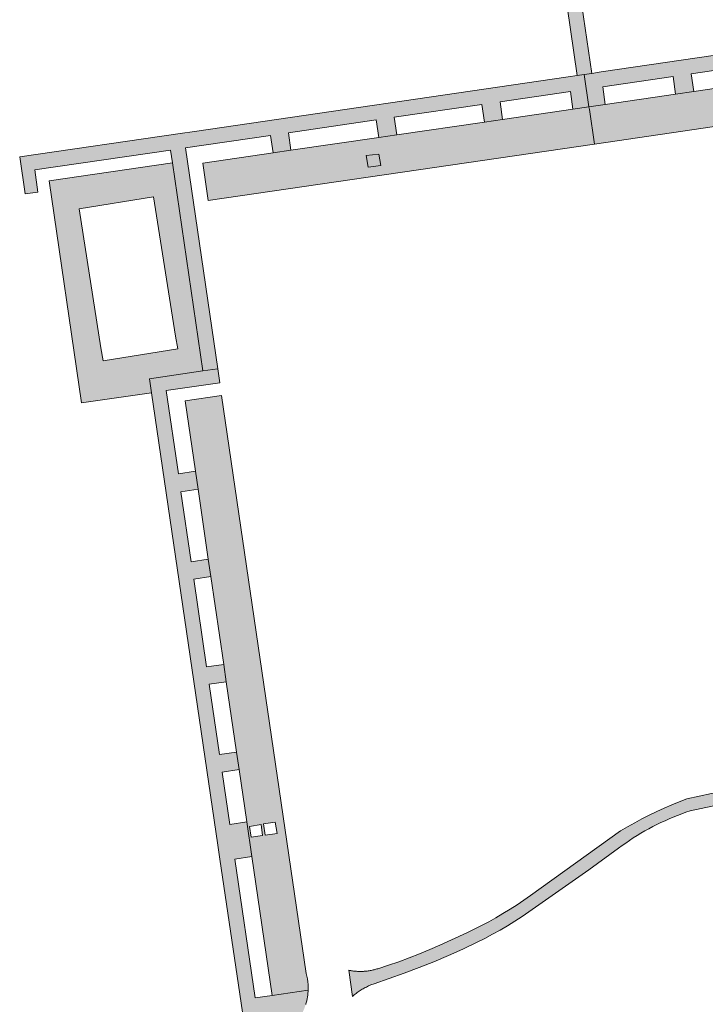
# Model space of a CAD drawing. Extents: x 97094 to 109644, y 463509 to 471969.
# Tile 223 of 256: x 103335 to 103428, y 468857 to 468991. Entities that reach past the tile are written whole.
import ezdxf

# ---------------------------------------------------------------- set-up
doc = ezdxf.new("R2010")
doc.units = 0
doc.layers.add('109 Onkruidbestrijding elementen', color=6, linetype='Continuous', lineweight=20, true_color=0xff00ff)

msp = doc.modelspace()

# ---------------------------------------------------------------- hatches: boundary and pattern name
at = {"layer": '109 Onkruidbestrijding elementen', "true_color": 0xff00ff}
for points in [[(103417.33, 469005.95), (103419.48, 469006.27), (103421.62, 469006.58), (103429.18, 469007.69), (103431.32, 469008), (103433.46, 469008.31), (103441.07, 469009.43), (103443.22, 469009.74), (103445.36, 469010.05), (103447.95, 469010.43), (103447.72, 469011.95), (103442.98, 469011.26), (103439.8, 469010.79), (103434.25, 469009.98), (103431.13, 469009.53), (103428, 469009.07), (103422.37, 469008.25), (103419.25, 469007.79), (103416.13, 469007.34), (103410.4, 469006.5), (103409.12, 469006.31), (103405.98, 469027.79), (103404.03, 469027.5), (103407.18, 469005.95), (103405.93, 469005.76), (103400.14, 469004.92), (103397.02, 469004.46), (103393.9, 469004.01), (103388.86, 469003.27), (103385.74, 469002.81), (103382.62, 469002.36), (103380.14, 469001.99), (103379.26, 469001.86), (103379.37, 469001.13), (103379.48, 469000.43), (103383.21, 469000.97), (103385.34, 469001.28), (103387.48, 469001.6), (103395.08, 469002.71), (103397.21, 469003.02), (103399.35, 469003.33), (103406.14, 469004.32), (103407.39, 469004.51), (103410.54, 468982.96), (103411.45, 468983.09), (103412.49, 468983.24), (103409.34, 469004.79), (103410.62, 469004.98), (103417.33, 469005.95)], [(103441.1, 468982.69), (103441.11, 468982.95), (103440.76, 468985.33), (103452.82, 468987.09), (103453.5, 468982.39), (103455.52, 468982.55), (103454.81, 468987.38), (103476.38, 468990.53), (103476.64, 468988.72), (103476.81, 468987.75), (103477.33, 468984.84), (103477.52, 468983.71), (103477.84, 468983.81), (103477.92, 468983.84), (103478.01, 468983.86), (103478.09, 468983.9), (103478.18, 468983.93), (103478.26, 468983.96), (103478.35, 468983.99), (103478.43, 468984.03), (103478.51, 468984.07), (103478.59, 468984.1), (103478.68, 468984.14), (103478.76, 468984.19), (103478.84, 468984.23), (103478.91, 468984.27), (103478.99, 468984.32), (103479.07, 468984.36), (103479.15, 468984.41), (103479.22, 468984.46), (103479.3, 468984.51), (103479.37, 468984.56), (103479.45, 468984.61), (103479.52, 468984.67), (103479.59, 468984.72), (103479.66, 468984.78), (103479.73, 468984.84), (103479.8, 468984.89), (103479.87, 468984.95), (103479.94, 468985.02), (103480, 468985.08), (103480.07, 468985.14), (103480.13, 468985.2), (103480.19, 468985.27), (103480.25, 468985.34), (103480.32, 468985.4), (103480.37, 468985.47), (103480.43, 468985.54), (103480.49, 468985.61), (103480.55, 468985.68), (103480.6, 468985.75), (103480.65, 468985.83), (103480.71, 468985.9), (103480.76, 468985.97), (103480.81, 468986.05), (103480.86, 468986.12), (103480.9, 468986.2), (103480.95, 468986.28), (103481, 468986.36), (103481.04, 468986.44), (103481.08, 468986.52), (103481.12, 468986.6), (103481.16, 468986.68), (103481.2, 468986.76), (103481.24, 468986.84), (103481.27, 468986.93), (103481.31, 468987.01), (103481.34, 468987.1), (103481.37, 468987.18), (103481.4, 468987.27), (103481.43, 468987.35), (103481.46, 468987.44), (103481.48, 468987.52), (103481.51, 468987.61), (103481.53, 468987.7), (103481.55, 468987.79), (103481.57, 468987.87), (103481.59, 468987.96), (103481.6, 468988.05), (103481.62, 468988.14), (103481.63, 468988.23), (103481.65, 468988.32), (103481.66, 468988.41), (103481.67, 468988.5), (103481.67, 468988.59), (103481.68, 468988.68), (103481.69, 468988.77), (103481.69, 468988.86), (103481.69, 468988.95), (103481.69, 468989.04), (103481.69, 468989.13), (103481.69, 468989.22), (103481.68, 468989.31), (103481.68, 468989.4), (103481.67, 468989.49), (103481.66, 468989.58), (103481.65, 468989.67), (103481.64, 468989.76), (103481.63, 468989.85), (103481.61, 468989.94), (103481.13, 468993.25), (103476.55, 468992.6), (103474.67, 468992.33), (103454.55, 468989.39), (103452.53, 468989.1), (103413.77, 468983.43), (103412.49, 468983.24), (103411.45, 468983.09), (103412.12, 468978.71), (103414.34, 468979.03), (103413.99, 468981.41), (103423.53, 468982.81), (103423.88, 468980.43), (103426.35, 468980.79), (103426, 468983.17), (103438.3, 468984.97), (103438.65, 468982.59), (103441.1, 468982.69)], [(103453.5, 468982.39), (103452.63, 468982.35), (103451.76, 468982.33), (103450.88, 468982.33), (103450.01, 468982.34), (103449.14, 468982.38), (103446.46, 468982.54), (103443.78, 468982.64), (103441.1, 468982.69), (103438.65, 468982.59), (103426.35, 468980.79), (103423.88, 468980.43), (103414.34, 468979.03), (103412.12, 468978.71), (103412.18, 468978.32), (103412.88, 468973.65), (103436.53, 468977.11), (103438.29, 468977.37), (103439.05, 468977.44), (103439.82, 468977.5), (103440.58, 468977.54), (103441.35, 468977.57), (103442.11, 468977.58), (103442.88, 468977.58), (103443.64, 468977.57), (103444.41, 468977.54), (103445.17, 468977.5), (103445.94, 468977.44), (103447.27, 468977.34), (103448.62, 468977.26), (103449.96, 468977.21), (103451.3, 468977.19), (103452.64, 468977.19), (103453.99, 468977.22), (103454.7, 468977.26), (103455.42, 468977.31), (103456.13, 468977.38), (103456.85, 468977.46), (103457.56, 468977.56), (103458.27, 468977.66), (103458.98, 468977.78), (103459.69, 468977.92), (103460.39, 468978.06), (103461.09, 468978.22), (103461.79, 468978.39), (103462.48, 468978.58), (103463.17, 468978.78), (103463.86, 468978.99), (103467.86, 468980.38), (103471.47, 468981.63), (103474.48, 468982.71), (103477.52, 468983.71), (103477.33, 468984.84), (103476.81, 468987.75), (103476.64, 468988.72), (103474.56, 468988.1), (103472.49, 468987.44), (103470.43, 468986.73), (103468.39, 468985.99), (103466.37, 468985.2), (103465.67, 468984.93), (103464.97, 468984.68), (103464.26, 468984.44), (103463.55, 468984.21), (103462.84, 468983.99), (103462.12, 468983.79), (103461.39, 468983.6), (103460.67, 468983.42), (103459.94, 468983.26), (103459.21, 468983.11), (103458.47, 468982.97), (103457.74, 468982.85), (103457, 468982.74), (103456.26, 468982.64), (103455.52, 468982.55), (103453.5, 468982.39)], [(103361.76, 468943.16), (103358.47, 468965.7), (103357.38, 468973.14), (103368.93, 468974.83), (103369.28, 468972.45), (103371.7, 468972.8), (103371.35, 468975.18), (103383.26, 468976.92), (103383.61, 468974.54), (103386.07, 468974.9), (103385.72, 468977.28), (103397.61, 468979.02), (103397.96, 468976.64), (103400.41, 468977), (103400.07, 468979.38), (103409.6, 468980.77), (103409.95, 468978.39), (103412.12, 468978.71), (103411.45, 468983.09), (103410.54, 468982.96), (103409.29, 468982.78), (103358.62, 468975.37), (103356.66, 468975.08), (103334.9, 468971.9), (103335.64, 468966.88), (103337.38, 468967.12), (103336.94, 468970.15), (103355.37, 468972.84), (103355.62, 468971.11), (103359.75, 468942.88), (103361.76, 468943.16)], [(103382.16, 468970.53), (103383.87, 468970.72), (103383.62, 468972.3), (103381.91, 468972.1), (103382.16, 468970.53)], [(103359.75, 468942.88), (103352.49, 468941.81), (103352.77, 468939.92), (103361.79, 468878.52), (103362.06, 468876.62), (103365.12, 468855.86), (103365.93, 468850.05), (103370.47, 468852.77), (103370.58, 468852.83), (103370.68, 468852.9), (103370.79, 468852.97), (103370.89, 468853.04), (103370.99, 468853.11), (103371.09, 468853.19), (103371.19, 468853.26), (103371.29, 468853.34), (103371.38, 468853.42), (103371.48, 468853.5), (103371.57, 468853.59), (103371.66, 468853.67), (103371.75, 468853.76), (103371.84, 468853.84), (103371.93, 468853.93), (103372.02, 468854.02), (103372.1, 468854.11), (103372.18, 468854.21), (103372.27, 468854.3), (103372.35, 468854.4), (103372.42, 468854.49), (103372.5, 468854.59), (103372.58, 468854.69), (103372.65, 468854.79), (103372.72, 468854.89), (103372.79, 468855), (103372.86, 468855.1), (103372.93, 468855.21), (103372.99, 468855.31), (103373.05, 468855.42), (103373.11, 468855.53), (103373.17, 468855.64), (103373.23, 468855.75), (103373.29, 468855.86), (103373.34, 468855.97), (103373.39, 468856.09), (103373.44, 468856.2), (103373.49, 468856.32), (103373.53, 468856.43), (103373.58, 468856.55), (103373.62, 468856.67), (103373.66, 468856.79), (103373.7, 468856.9), (103373.73, 468857.02), (103373.77, 468857.14), (103373.8, 468857.26), (103373.83, 468857.39), (103373.86, 468857.51), (103373.89, 468857.63), (103373.91, 468857.75), (103373.93, 468857.87), (103373.95, 468858), (103373.97, 468858.12), (103373.98, 468858.24), (103374, 468858.37), (103374.01, 468858.49), (103374.02, 468858.62), (103374.03, 468858.74), (103374.03, 468858.87), (103369.15, 468858.14), (103366.83, 468857.8), (103364.07, 468876.64), (103366.4, 468876.98), (103365.71, 468881.67), (103363.39, 468881.33), (103362.35, 468888.43), (103364.67, 468888.78), (103364.32, 468891.16), (103362, 468890.82), (103360.6, 468900.35), (103362.92, 468900.69), (103362.58, 468903.05), (103360.26, 468902.71), (103358.52, 468914.62), (103360.83, 468914.96), (103360.49, 468917.33), (103358.17, 468916.99), (103356.78, 468926.48), (103359.1, 468926.82), (103358.74, 468929.25), (103356.43, 468928.91), (103354.77, 468940.21), (103362.04, 468941.27), (103361.76, 468943.16), (103359.75, 468942.88)], [(103391.91, 468864.98), (103390.54, 468864.37), (103389.15, 468863.79), (103387.75, 468863.24), (103386.33, 468862.72), (103384.91, 468862.23), (103383.48, 468861.77), (103383.35, 468861.73), (103383.22, 468861.69), (103383.09, 468861.65), (103382.97, 468861.62), (103382.84, 468861.59), (103382.71, 468861.56), (103382.58, 468861.53), (103382.44, 468861.51), (103382.31, 468861.49), (103382.18, 468861.47), (103382.05, 468861.45), (103381.92, 468861.44), (103381.78, 468861.42), (103381.65, 468861.41), (103381.52, 468861.4), (103381.39, 468861.4), (103381.25, 468861.39), (103381.12, 468861.39), (103380.99, 468861.39), (103380.85, 468861.4), (103380.72, 468861.4), (103380.59, 468861.41), (103380.46, 468861.42), (103380.32, 468861.43), (103380.19, 468861.45), (103380.06, 468861.47), (103379.93, 468861.49), (103379.8, 468861.51), (103379.66, 468861.53), (103379.53, 468861.56), (103380.04, 468858.01), (103380.16, 468858.12), (103380.29, 468858.22), (103380.41, 468858.32), (103380.54, 468858.42), (103380.68, 468858.52), (103380.81, 468858.61), (103380.94, 468858.7), (103381.08, 468858.79), (103381.22, 468858.88), (103381.36, 468858.97), (103381.5, 468859.05), (103381.64, 468859.13), (103381.78, 468859.21), (103381.93, 468859.28), (103382.08, 468859.35), (103382.22, 468859.42), (103382.37, 468859.49), (103382.52, 468859.56), (103382.67, 468859.62), (103382.83, 468859.68), (103382.98, 468859.73), (103385.02, 468860.42), (103387.05, 468861.14), (103389.07, 468861.91), (103391.07, 468862.71), (103393.05, 468863.55), (103395.02, 468864.43), (103396.97, 468865.35), (103398.01, 468865.88), (103399.05, 468866.43), (103400.07, 468867), (103401.08, 468867.59), (103402.07, 468868.2), (103403.05, 468868.84), (103412.09, 468875.16), (103416.13, 468878.1), (103416.62, 468878.46), (103417.12, 468878.82), (103417.63, 468879.16), (103418.14, 468879.5), (103418.66, 468879.82), (103419.18, 468880.14), (103419.71, 468880.45), (103420.25, 468880.75), (103420.79, 468881.04), (103421.33, 468881.31), (103421.89, 468881.58), (103422.44, 468881.84), (103423, 468882.09), (103423.56, 468882.33), (103424.13, 468882.56), (103424.71, 468882.78), (103425.28, 468882.99), (103425.86, 468883.18), (103437.55, 468885.66), (103438.54, 468885.82), (103439.53, 468885.72), (103440.78, 468885.48), (103440.8, 468885.48), (103440.77, 468885.71), (103440.38, 468888.72), (103439.02, 468887.95), (103438.05, 468887.58), (103437.1, 468887.33), (103425.41, 468884.83), (103424.37, 468884.42), (103423.34, 468884), (103422.32, 468883.55), (103421.31, 468883.08), (103420.31, 468882.59), (103419.31, 468882.08), (103418.33, 468881.56), (103417.36, 468881.01), (103416.4, 468880.45), (103404.21, 468871.68), (103403.29, 468871.05), (103402.36, 468870.43), (103401.42, 468869.83), (103400.46, 468869.25), (103399.5, 468868.69), (103398.52, 468868.14), (103397.54, 468867.62), (103396.54, 468867.12), (103395.54, 468866.64), (103391.91, 468864.98)]]:
    msp.add_hatch(color=6, dxfattribs=at).paths.add_polyline_path(points)
h = msp.add_hatch(color=6, dxfattribs=at)
h.paths.add_polyline_path([(103383.61, 468974.54), (103371.7, 468972.8), (103369.28, 468972.45), (103359.73, 468971.05), (103360.47, 468965.99), (103412.88, 468973.65), (103412.18, 468978.32), (103412.12, 468978.71), (103409.95, 468978.39), (103400.41, 468977), (103397.96, 468976.64), (103386.07, 468974.9), (103383.61, 468974.54)])
h.paths.add_polyline_path([(103382.16, 468970.53), (103381.91, 468972.1), (103383.62, 468972.3), (103383.87, 468970.72), (103382.16, 468970.53)])
h = msp.add_hatch(color=6, dxfattribs=at)
h.paths.add_polyline_path([(103355.62, 468971.11), (103338.88, 468968.66), (103343.29, 468938.53), (103352.77, 468939.92), (103352.49, 468941.81), (103359.75, 468942.88), (103355.62, 468971.11)])
h.paths.add_polyline_path([(103356.34, 468945.85), (103346.24, 468944.23), (103345.92, 468946.01), (103342.96, 468964.88), (103353.07, 468966.47), (103356.04, 468947.6), (103356.34, 468945.85)])
h = msp.add_hatch(color=6, dxfattribs=at)
h.paths.add_polyline_path([(103373.76, 468861.12), (103362.29, 468939.55), (103357.34, 468938.82), (103358.74, 468929.25), (103359.1, 468926.82), (103360.49, 468917.33), (103360.83, 468914.96), (103362.58, 468903.05), (103362.92, 468900.69), (103364.32, 468891.16), (103364.67, 468888.78), (103365.71, 468881.67), (103366.4, 468876.98), (103369.15, 468858.14), (103374.03, 468858.87), (103374.03, 468859.25), (103374.02, 468859.63), (103373.98, 468860), (103373.93, 468860.38), (103373.85, 468860.75), (103373.76, 468861.12)])
h.paths.add_polyline_path([(103368.21, 468879.89), (103367.99, 468881.41), (103369.56, 468881.63), (103369.83, 468880.09), (103368.21, 468879.89)])
h.paths.add_polyline_path([(103366.3, 468879.6), (103366.06, 468881.08), (103367.65, 468881.34), (103367.86, 468879.86), (103366.3, 468879.6)])

# ---------------------------------------------------------------- linework, layer by layer
at = {"layer": '109 Onkruidbestrijding elementen', "color": 3, "true_color": 0x00ff00}
for points in [[(103407.39, 469004.51), (103410.54, 468982.96), (103411.45, 468983.09), (103412.49, 468983.24), (103409.34, 469004.79)], [(103452.53, 468989.1), (103413.77, 468983.43), (103412.49, 468983.24), (103411.45, 468983.09), (103412.12, 468978.71), (103414.34, 468979.03), (103413.99, 468981.41), (103423.53, 468982.81), (103423.88, 468980.43), (103426.35, 468980.79), (103426, 468983.17), (103438.3, 468984.97)], [(103438.65, 468982.59), (103426.35, 468980.79), (103423.88, 468980.43), (103414.34, 468979.03), (103412.12, 468978.71), (103412.18, 468978.32), (103412.88, 468973.65), (103436.53, 468977.11)], [(103373.7, 468856.9), (103373.73, 468857.02), (103373.77, 468857.14), (103373.8, 468857.26), (103373.83, 468857.39), (103373.86, 468857.51), (103373.89, 468857.63), (103373.91, 468857.75), (103373.93, 468857.87), (103373.95, 468858), (103373.97, 468858.12), (103373.98, 468858.24), (103374, 468858.37), (103374.01, 468858.49), (103374.02, 468858.62), (103374.03, 468858.74), (103374.03, 468858.87), (103369.15, 468858.14), (103366.83, 468857.8), (103364.07, 468876.64), (103366.4, 468876.98), (103365.71, 468881.67), (103363.39, 468881.33), (103362.35, 468888.43), (103364.67, 468888.78), (103364.32, 468891.16), (103362, 468890.82), (103360.6, 468900.35), (103362.92, 468900.69), (103362.58, 468903.05), (103360.26, 468902.71), (103358.52, 468914.62), (103360.83, 468914.96), (103360.49, 468917.33), (103358.17, 468916.99), (103356.78, 468926.48), (103359.1, 468926.82), (103358.74, 468929.25), (103356.43, 468928.91), (103354.77, 468940.21), (103362.04, 468941.27), (103361.76, 468943.16), (103359.75, 468942.88), (103359.75, 468942.88), (103352.49, 468941.81), (103352.77, 468939.92), (103361.79, 468878.52), (103362.06, 468876.62), (103365.12, 468855.86)], [(103437.1, 468887.33), (103425.41, 468884.83), (103424.37, 468884.42), (103423.34, 468884), (103422.32, 468883.55), (103421.31, 468883.08), (103420.31, 468882.59), (103419.31, 468882.08), (103418.33, 468881.56), (103417.36, 468881.01), (103416.4, 468880.45), (103404.21, 468871.68), (103403.29, 468871.05), (103402.36, 468870.43), (103401.42, 468869.83), (103400.46, 468869.25), (103399.5, 468868.69), (103398.52, 468868.14), (103397.54, 468867.62), (103396.54, 468867.12), (103395.54, 468866.64), (103391.91, 468864.98), (103391.91, 468864.98), (103390.54, 468864.37), (103389.15, 468863.79), (103387.75, 468863.24), (103386.33, 468862.72), (103384.91, 468862.23), (103383.48, 468861.77), (103383.35, 468861.73), (103383.22, 468861.69), (103383.09, 468861.65), (103382.97, 468861.62), (103382.84, 468861.59), (103382.71, 468861.56), (103382.58, 468861.53), (103382.44, 468861.51), (103382.31, 468861.49), (103382.18, 468861.47), (103382.05, 468861.45), (103381.92, 468861.44), (103381.78, 468861.42), (103381.65, 468861.41), (103381.52, 468861.4), (103381.39, 468861.4), (103381.25, 468861.39), (103381.12, 468861.39), (103380.99, 468861.39), (103380.85, 468861.4), (103380.72, 468861.4), (103380.59, 468861.41), (103380.46, 468861.42), (103380.32, 468861.43), (103380.19, 468861.45), (103380.06, 468861.47), (103379.93, 468861.49), (103379.8, 468861.51), (103379.66, 468861.53), (103379.53, 468861.56), (103380.04, 468858.01), (103380.16, 468858.12), (103380.29, 468858.22), (103380.41, 468858.32), (103380.54, 468858.42), (103380.68, 468858.52), (103380.81, 468858.61), (103380.94, 468858.7), (103381.08, 468858.79), (103381.22, 468858.88), (103381.36, 468858.97), (103381.5, 468859.05), (103381.64, 468859.13), (103381.78, 468859.21), (103381.93, 468859.28), (103382.08, 468859.35), (103382.22, 468859.42), (103382.37, 468859.49), (103382.52, 468859.56), (103382.67, 468859.62), (103382.83, 468859.68), (103382.98, 468859.73), (103385.02, 468860.42), (103387.05, 468861.14), (103389.07, 468861.91), (103391.07, 468862.71), (103393.05, 468863.55), (103395.02, 468864.43), (103396.97, 468865.35), (103398.01, 468865.88), (103399.05, 468866.43), (103400.07, 468867), (103401.08, 468867.59), (103402.07, 468868.2), (103403.05, 468868.84), (103412.09, 468875.16), (103416.13, 468878.1), (103416.62, 468878.46), (103417.12, 468878.82), (103417.63, 468879.16), (103418.14, 468879.5), (103418.66, 468879.82), (103419.18, 468880.14), (103419.71, 468880.45), (103420.25, 468880.75), (103420.79, 468881.04), (103421.33, 468881.31), (103421.89, 468881.58), (103422.44, 468881.84), (103423, 468882.09), (103423.56, 468882.33), (103424.13, 468882.56), (103424.71, 468882.78), (103425.28, 468882.99), (103425.86, 468883.18), (103437.55, 468885.66)]]:
    msp.add_lwpolyline(points, dxfattribs=at)
for points in [[(103361.76, 468943.16), (103358.47, 468965.7), (103357.38, 468973.14), (103368.93, 468974.83), (103369.28, 468972.45), (103371.7, 468972.8), (103371.35, 468975.18), (103383.26, 468976.92), (103383.61, 468974.54), (103386.07, 468974.9), (103385.72, 468977.28), (103397.61, 468979.02), (103397.96, 468976.64), (103400.41, 468977), (103400.07, 468979.38), (103409.6, 468980.77), (103409.95, 468978.39), (103412.12, 468978.71), (103411.45, 468983.09), (103410.54, 468982.96), (103409.29, 468982.78), (103358.62, 468975.37), (103356.66, 468975.08), (103334.9, 468971.9), (103335.64, 468966.88), (103337.38, 468967.12), (103336.94, 468970.15), (103355.37, 468972.84), (103355.62, 468971.11), (103359.75, 468942.88), (103361.76, 468943.16)], [(103383.61, 468974.54), (103371.7, 468972.8), (103369.28, 468972.45), (103359.73, 468971.05), (103360.47, 468965.99), (103412.88, 468973.65), (103412.18, 468978.32), (103412.12, 468978.71), (103409.95, 468978.39), (103400.41, 468977), (103397.96, 468976.64), (103386.07, 468974.9), (103383.61, 468974.54)], [(103382.16, 468970.53), (103381.91, 468972.1), (103383.62, 468972.3), (103383.87, 468970.72), (103382.16, 468970.53)], [(103382.16, 468970.53), (103383.87, 468970.72), (103383.62, 468972.3), (103381.91, 468972.1), (103382.16, 468970.53)], [(103355.62, 468971.11), (103338.88, 468968.66), (103343.29, 468938.53), (103352.77, 468939.92), (103352.49, 468941.81), (103359.75, 468942.88), (103355.62, 468971.11)], [(103356.34, 468945.85), (103346.24, 468944.23), (103345.92, 468946.01), (103342.96, 468964.88), (103353.07, 468966.47), (103356.04, 468947.6), (103356.34, 468945.85)], [(103373.76, 468861.12), (103362.29, 468939.55), (103357.34, 468938.82), (103358.74, 468929.25), (103359.1, 468926.82), (103360.49, 468917.33), (103360.83, 468914.96), (103362.58, 468903.05), (103362.92, 468900.69), (103364.32, 468891.16), (103364.67, 468888.78), (103365.71, 468881.67), (103366.4, 468876.98), (103369.15, 468858.14), (103374.03, 468858.87), (103374.03, 468859.25), (103374.02, 468859.63), (103373.98, 468860), (103373.93, 468860.38), (103373.85, 468860.75), (103373.76, 468861.12)], [(103366.3, 468879.6), (103366.06, 468881.08), (103367.65, 468881.34), (103367.86, 468879.86), (103366.3, 468879.6)], [(103368.21, 468879.89), (103367.99, 468881.41), (103369.56, 468881.63), (103369.83, 468880.09), (103368.21, 468879.89)]]:
    msp.add_lwpolyline(points, close=True, dxfattribs=at)

doc.saveas('drawing.dxf')
